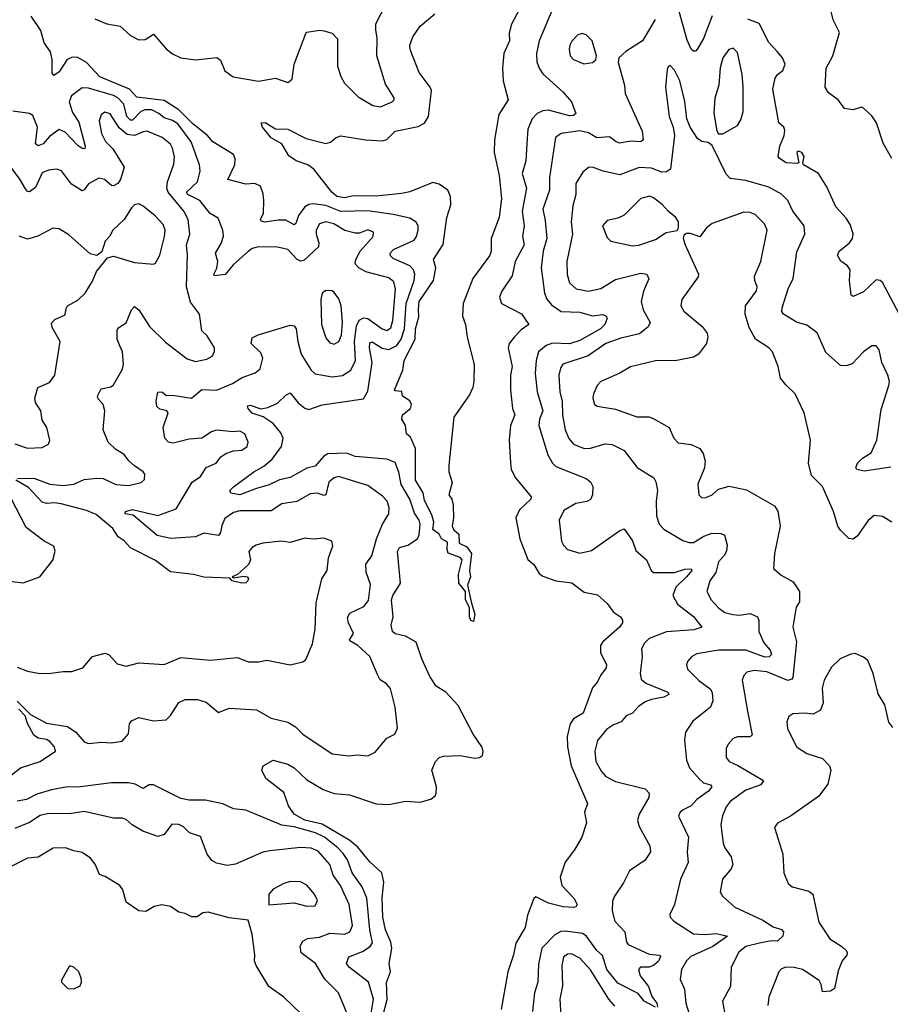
# Model space of a CAD drawing. Extents: x 2133489 to 2292442, y 756223 to 916462.
# Tile 133 of 256: x 2165138 to 2169283, y 865600 to 870286. Entities that reach past the tile are written whole.
import ezdxf

# ---------------------------------------------------------------- set-up
doc = ezdxf.new("R2010")
doc.units = 0

msp = doc.modelspace()

# ---------------------------------------------------------------- linework, layer by layer
at = {"layer": '0CON20XD'}
for points in [[(2169289.5, 869625), (2169249, 869699), (2169217.4, 869795), (2169195, 869828.2), (2169155, 869866), (2169145, 869870), (2169105, 869858.1), (2169065, 869863.8), (2169035, 869904.2), (2168988.2, 869938.2), (2168973.1, 869965), (2168976.9, 870055), (2169008.8, 870115), (2169040, 870225), (2169010, 870285), (2168964.1, 870474.1)], [(2165495, 870290.4), (2165553.2, 870266.8), (2165615.3, 870255.3), (2165665, 870211.8), (2165705, 870190), (2165735, 870192.2), (2165775, 870218), (2165835, 870147.1), (2165865, 870124.4), (2165905.4, 870105.4), (2165974.6, 870094.6), (2166076.8, 870106.8), (2166094.3, 870094.3), (2166115, 870043.3), (2166154.5, 870014.5), (2166275, 869994.3), (2166355, 870008.6), (2166415, 869986.7), (2166435, 870002.5), (2166444.4, 870075), (2166499.3, 870220.7), (2166505, 870226.2), (2166565, 870236), (2166585, 870234), (2166625, 870222), (2166650, 870195), (2166651.2, 870065), (2166666, 870016), (2166684.2, 869984.2), (2166749.1, 869919.1), (2166818.3, 869878.3), (2166855, 869871.5), (2166911.2, 869895), (2166920, 869905), (2166920, 869915), (2166878.7, 869978.7), (2166838.7, 870115), (2166839.4, 870199.4), (2166833.1, 870236.9), (2166833.3, 870266.7), (2166884.2, 870365)], [(2167542.5, 870385), (2167478.8, 870265), (2167467.6, 870222.4), (2167469.2, 870185), (2167442.9, 870125), (2167436.8, 870055), (2167438.8, 869995), (2167464, 869905), (2167419.6, 869835), (2167398.2, 869715), (2167397.3, 869655), (2167420.4, 869545), (2167431.5, 869435), (2167420.5, 869345), (2167381.8, 869245), (2167382.7, 869182.7), (2167375, 869162), (2167294.5, 869055), (2167248.5, 868935), (2167246.5, 868875), (2167260.8, 868835), (2167267.5, 868775), (2167302, 868645), (2167300, 868565), (2167295.6, 868535), (2167279.3, 868500.7), (2167204, 868395), (2167180, 868165), (2167181.2, 868135), (2167195.9, 868084.1), (2167180.8, 868025), (2167194.3, 868004.3), (2167201.2, 867975), (2167202.5, 867915), (2167196.2, 867875), (2167205, 867858.8), (2167228.3, 867838.3), (2167230, 867795), (2167266.8, 867776.8), (2167288.1, 867745), (2167278.9, 867665), (2167284.2, 867635), (2167269.1, 867595), (2167286.9, 867515), (2167304.5, 867455), (2167298.1, 867421.9), (2167285, 867426), (2167279.1, 867445), (2167278.8, 867488.8), (2167260.5, 867525), (2167260, 867565), (2167228.2, 867605), (2167226.9, 867645), (2167244.3, 867715), (2167235, 867726.5), (2167177.8, 867747.8), (2167172.5, 867765), (2167175, 867798.8), (2167146.2, 867816.2), (2167135, 867837.5), (2167105, 867860), (2167110, 867895), (2167099.1, 867929.1), (2167065, 867997.5), (2167058.6, 868035), (2167022.5, 868095), (2167021.5, 868245), (2166998.8, 868298.8), (2166980, 868315), (2166974, 868355), (2166956.9, 868385), (2166960.8, 868405), (2166997.5, 868435), (2167003.3, 868455), (2166995, 868472.5), (2166960, 868495), (2166956.4, 868516.4), (2166925, 868520), (2166922.5, 868525), (2166962.3, 868617.7), (2166967.5, 868665), (2167019.7, 868765), (2167022.8, 868815), (2167037.7, 868872.3), (2167036.7, 868906.7), (2167040, 868945), (2167108.2, 869045), (2167118.2, 869105), (2167108.1, 869145), (2167153, 869217), (2167171.3, 869345), (2167189.6, 869405), (2167188.2, 869445), (2167175.4, 869475), (2167135, 869503.8), (2167105, 869510.8), (2166995, 869466.4), (2166955, 869458.8), (2166835, 869446.2), (2166725, 869447.3), (2166685, 869438.9), (2166648, 869445), (2166623.8, 869465), (2166538, 869575), (2166508.8, 869595), (2166454.4, 869614.4), (2166418.3, 869638.3), (2166385, 869696), (2166335, 869724.4), (2166292.9, 869775), (2166286.7, 869795), (2166306.7, 869796.7), (2166355, 869766.7), (2166415, 869765.7), (2166500.9, 869720.9), (2166595, 869697.5), (2166617, 869703), (2166644.2, 869725.8), (2166666.1, 869733.9), (2166784.8, 869714.8), (2166865, 869709), (2166885, 869716.1), (2166925, 869756.3), (2167035, 869777.8), (2167065, 869793.5), (2167084.5, 869825.5), (2167098.7, 869948.7), (2167092.5, 869965), (2167040, 870035), (2166996.2, 870145), (2166994.6, 870164.6), (2167009.2, 870205), (2167045, 870256.2), (2167113.8, 870315)], [(2166884.4, 865704.4), (2166902.7, 865755), (2166896.7, 865795), (2166910.2, 865865), (2166904, 865895), (2166878.5, 865955), (2166866.1, 866015), (2166863.8, 866106.2), (2166871.7, 866181.7), (2166861.1, 866225), (2166805, 866278.5), (2166748, 866348), (2166709.2, 866379.2), (2166577.5, 866457.5), (2166495, 866476.6), (2166444.3, 866505), (2166416.7, 866545), (2166395, 866607.8), (2166309.2, 866675), (2166291.2, 866715), (2166296.7, 866735), (2166345, 866762.5), (2166415, 866742.5), (2166445, 866726), (2166505, 866668), (2166582.4, 866622.4), (2166635, 866603.9), (2166707.1, 866597.1), (2166835, 866554.6), (2166895, 866551.5), (2166975, 866567.5), (2167045, 866562.5), (2167095, 866577.1), (2167115, 866592.5), (2167121.1, 866605), (2167121.9, 866635), (2167100, 866715), (2167117.1, 866755), (2167135, 866774.3), (2167155, 866781.1), (2167235, 866784.6), (2167305, 866772.2), (2167327.5, 866775), (2167341.2, 866785), (2167344.2, 866805), (2167338.1, 866825), (2167295.9, 866885.9), (2167225, 867022.5), (2167166.4, 867086.4), (2167121.1, 867115), (2167090.2, 867160.2), (2167051.8, 867245), (2167025, 867324.2), (2166975, 867352.9), (2166925, 867363.8), (2166911.9, 867375), (2166906.7, 867405), (2166915.4, 867444.6), (2166908, 867525), (2166913.9, 867545), (2166950.8, 867605), (2166936.9, 867755), (2166946.1, 867773.9), (2166985.2, 867784.8), (2167031.5, 867815), (2167039.8, 867835), (2167044, 867885), (2167039.6, 867905), (2167017.8, 867937.8), (2166995.2, 868005), (2166953.6, 868073.6), (2166943.5, 868133.5), (2166925, 868178.9), (2166885, 868193.9), (2166735, 868206.7), (2166695, 868222.6), (2166605, 868220.6), (2166585, 868208.4), (2166545, 868162), (2166505, 868151.1), (2166425, 868108.1), (2166375, 868096.9), (2166325, 868072.8), (2166265.5, 868054.5), (2166185, 868024.8), (2166142.6, 868032.6), (2166138.5, 868045), (2166155, 868063.5), (2166252.2, 868135), (2166299.4, 868160.6), (2166340.4, 868195), (2166384.6, 868255), (2166392.5, 868295), (2166380.7, 868320.7), (2166343.8, 868363.8), (2166296.3, 868396.3), (2166245, 868414.2), (2166225.6, 868435), (2166221.8, 868448.2), (2166235, 868451.1), (2166285, 868434.4), (2166319.5, 868440.5), (2166365, 868460.6), (2166405, 868499.5), (2166425, 868510), (2166462.9, 868462.9), (2166495, 868437.9), (2166515, 868431.8), (2166577.2, 868452.8), (2166775, 868481.2), (2166795, 868518), (2166815.5, 868654.5), (2166802.3, 868725), (2166805, 868749.1), (2166815, 868753.5), (2166862.8, 868722.8), (2166895, 868717.2), (2166933.9, 868735), (2166954, 868765), (2166970, 868815), (2166977.6, 868935), (2167015.2, 869045), (2167018.8, 869075), (2167011.9, 869095), (2166995, 869114.7), (2166915, 869149.6), (2166902.9, 869162.9), (2166902, 869175), (2166917.4, 869192.6), (2167015, 869236.4), (2167027.3, 869255), (2167035.4, 869285), (2167034.5, 869305), (2167025, 869322.9), (2166995, 869341.1), (2166915, 869359.8), (2166795, 869376.1), (2166666.9, 869373.1), (2166595, 869401.2), (2166535, 869409.2), (2166515, 869407.3), (2166494.5, 869395), (2166465.4, 869355), (2166453.1, 869316.9), (2166445, 869309.5), (2166405, 869332.7), (2166367.9, 869332.1), (2166305, 869323.4), (2166287.9, 869327.9), (2166284.4, 869335), (2166298.5, 869365), (2166300.7, 869425), (2166297.6, 869457.6), (2166283.6, 869493.6), (2166257.4, 869507.4), (2166215, 869503.6), (2166128.6, 869525), (2166161.8, 869595), (2166164, 869624), (2166156.2, 869645), (2166057.2, 869705), (2166031.6, 869735), (2165961.4, 869791.4), (2165895, 869857.8), (2165825, 869901.5), (2165695, 869917.9), (2165660.9, 869955), (2165520, 870015), (2165455, 870082.5), (2165415, 870105.9), (2165387.3, 870107.3), (2165363.3, 870096.7), (2165325, 870038.9), (2165300.8, 870020.8), (2165293.1, 870033.1), (2165292.8, 870097.2), (2165285, 870133.3), (2165255, 870176), (2165238.1, 870235), (2165192.5, 870302.5)], [(2167671.4, 870328.6), (2167610.7, 870185), (2167598, 870125), (2167600.4, 870085), (2167610.4, 870055), (2167628.8, 870028.8), (2167725, 869940.9), (2167764.4, 869895), (2167785, 869840), (2167775, 869831.1), (2167755, 869828.7), (2167655, 869856), (2167627.8, 869852.2), (2167600.9, 869839.1), (2167577.3, 869815), (2167557.1, 869765), (2167551.9, 869695), (2167546.9, 869615), (2167529.7, 869555), (2167550, 869485), (2167529.4, 869375), (2167540.2, 869305), (2167532, 869255), (2167540, 869215), (2167496, 869135), (2167482.6, 869067.4), (2167432.7, 868995), (2167421.2, 868965), (2167431.4, 868935), (2167526.8, 868886.8), (2167561.2, 868835), (2167525, 868810), (2167493, 868777), (2167468.5, 868745), (2167463.3, 868725), (2167482, 868635), (2167474.1, 868594.1), (2167474.1, 868525), (2167483.6, 868435), (2167494.3, 868405), (2167473.8, 868355), (2167468.5, 868285), (2167473.6, 868176.4), (2167476.9, 868145), (2167497.8, 868105), (2167573.3, 868015), (2167570.5, 868005), (2167516.5, 867953.5), (2167499.5, 867915), (2167518.1, 867815), (2167557, 867717), (2167585, 867693.8), (2167611.2, 867651.2), (2167627.6, 867637.6), (2167690, 867615), (2167766.7, 867606.7), (2167825, 867561.2), (2167888.3, 867548.3), (2167935, 867507.5), (2167965, 867466.7), (2167998.8, 867445), (2168007.7, 867427.7), (2168007.1, 867415), (2167992.9, 867395), (2167914.6, 867325.4), (2167902.9, 867307.1), (2167902.5, 867275), (2167930.6, 867215), (2167929.3, 867200.7), (2167902.5, 867165), (2167889.2, 867135), (2167864.2, 867105.8), (2167819.6, 866985), (2167775, 866958), (2167758.4, 866935), (2167744.8, 866875), (2167745.2, 866825), (2167762.8, 866735), (2167841.1, 866555), (2167827.1, 866515), (2167836.4, 866463.6), (2167813.9, 866396.1), (2167778.8, 866335), (2167735, 866276.7), (2167710.6, 866205), (2167718.6, 866165), (2167775.8, 866105), (2167791.2, 866075), (2167785.8, 866064.2), (2167775, 866060), (2167725, 866064.1), (2167655, 866081.6), (2167595, 866111.4), (2167585, 866104), (2167555.3, 866025), (2167544.1, 865965.9), (2167499.1, 865890.9), (2167489.4, 865835), (2167461.5, 865755), (2167429.6, 865575)], [(2168435, 870304.6), (2168392.8, 870197.2), (2168365, 870147.8), (2168355, 870136.9), (2168345, 870136.7), (2168335, 870145.6), (2168315, 870189.2), (2168276.8, 870325)], [(2168163, 870287), (2168102.2, 870185), (2168023.3, 870135), (2167990, 870105), (2167987, 870083), (2168017.8, 869975), (2168020.6, 869935), (2168101.1, 869755), (2168106.5, 869715), (2168095, 869704.6), (2168045, 869707.7), (2167995, 869699.2), (2167976.9, 869705), (2167945, 869728.2), (2167885.3, 869724.7), (2167845, 869748.4), (2167805, 869758.1), (2167715, 869744.2), (2167689.1, 869725), (2167660.6, 869535), (2167659.7, 869475), (2167627.8, 869385), (2167639.9, 869329.9), (2167646.6, 869245), (2167630, 869185), (2167619.7, 869105), (2167636.8, 868985), (2167646.9, 868956.9), (2167669.9, 868929.9), (2167715, 868896.9), (2167805, 868894.2), (2167865, 868876.1), (2167913.7, 868883.7), (2167930, 868875), (2167934.2, 868865), (2167922.9, 868835), (2167903.5, 868815), (2167805, 868759.3), (2167755, 868743.6), (2167675, 868747.1), (2167643.7, 868736.3), (2167607.7, 868705), (2167595.8, 868665), (2167592.1, 868602.1), (2167601, 868515), (2167628.5, 868425), (2167612.5, 868385), (2167610, 868355), (2167652.7, 868215), (2167673.8, 868175), (2167690.1, 868160.1), (2167835, 868102.2), (2167855, 868086), (2167865.7, 868065), (2167864.4, 868025), (2167855, 868003.1), (2167837.1, 867992.9), (2167785, 867984), (2167728.9, 867951.1), (2167705.3, 867904.7), (2167717.5, 867805), (2167726.2, 867785), (2167745.3, 867765.3), (2167805, 867747.9), (2167859.5, 867760.5), (2167995, 867855.8), (2168015, 867862.9), (2168055, 867806.2), (2168070.5, 867760.5), (2168121.4, 867715), (2168144.6, 867664.6), (2168155, 867655.6), (2168255, 867656), (2168305, 867670.5), (2168335, 867672.5), (2168337.1, 867665), (2168312.9, 867635), (2168260.7, 867585), (2168247.7, 867545), (2168270, 867505), (2168345.8, 867445.8), (2168385.5, 867394.5), (2168347.2, 867382.8), (2168216.8, 867373.3), (2168135, 867341.1), (2168111.7, 867318.3), (2168097.9, 867292.1), (2168101.1, 867255), (2168091.8, 867175), (2168097.1, 867147.1), (2168118.9, 867128.9), (2168222.9, 867085), (2168227.5, 867075), (2168205, 867061.2), (2168145, 867051.4), (2168115, 867038.9), (2168083.1, 867016.9), (2168055, 866985.7), (2168025, 866972.5), (2168000.8, 866945), (2167965, 866930.4), (2167932.1, 866907.9), (2167888.8, 866855), (2167876.1, 866805), (2167880, 866755), (2167907.3, 866707.3), (2167928.6, 866685), (2167975, 866660.9), (2168116, 866626), (2168134.2, 866605), (2168133.1, 866585), (2168086.4, 866505), (2168079.1, 866475), (2168086.7, 866446.7), (2168138.1, 866355), (2168141.1, 866325), (2168115, 866285.6), (2168040.8, 866235), (2168012.1, 866177.9)], [(2169325, 868886.5), (2169245.4, 869035), (2169235, 869045.7), (2169215, 869047.8), (2169155, 868990.8), (2169105, 868968.8), (2169096.7, 868975), (2169088.5, 869045), (2169091.1, 869095), (2169078.6, 869115), (2169046.9, 869136.9), (2169030.6, 869165), (2169038.9, 869185), (2169088.6, 869225), (2169102.2, 869245), (2169106.4, 869266.4), (2169091.2, 869311.2), (2169072.3, 869342.3), (2169023.8, 869395), (2168980.3, 869490.3), (2168941.4, 869555), (2168870, 869595), (2168866.2, 869605), (2168872, 869635), (2168860.8, 869655), (2168845, 869660), (2168838, 869655), (2168847.5, 869605), (2168838.6, 869601.4), (2168786.2, 869605), (2168754.3, 869625), (2168748.6, 869635), (2168756.7, 869685), (2168776.9, 869735), (2168780.5, 869760.5), (2168775.6, 869775.6), (2168751.2, 869795), (2168722.9, 869955), (2168735, 870008.8), (2168745, 870025.7), (2168771.2, 870045), (2168781.2, 870075), (2168770, 870105), (2168743.1, 870135), (2168705, 870177.1), (2168657.9, 870267.9), (2168605, 870288.6)], [(2167823.6, 870076.4), (2167865, 870082), (2167880, 870095), (2167884, 870115), (2167863.3, 870185), (2167834.5, 870214.5), (2167815, 870220), (2167795, 870214.3), (2167766.2, 870183.8), (2167756.7, 870165), (2167752.9, 870145), (2167758.9, 870115), (2167775, 870097.1), (2167823.6, 870076.4)], [(2168485, 869742.5), (2168555, 869782.5), (2168570.9, 869809.1), (2168581.3, 869848.7), (2168582.7, 869967.3), (2168576.7, 870025), (2168555, 870130), (2168535, 870150.8), (2168514.2, 870145), (2168485.4, 870104.6), (2168472.2, 870057.8), (2168466.5, 869975), (2168447, 869913), (2168442.2, 869842.2), (2168457, 869757), (2168465, 869742.5), (2168485, 869742.5)], [(2169285, 868156.6), (2169157.5, 868137.5), (2169123.1, 868145), (2169119.1, 868155), (2169126.8, 868175), (2169150.2, 868199.8), (2169190.9, 868225), (2169218.2, 868285), (2169239.7, 868430.3), (2169275.6, 868545), (2169278.1, 868565), (2169271.4, 868595), (2169242.9, 868655), (2169230, 868715), (2169215, 868733.3), (2169195, 868734), (2169155, 868705.6), (2169101.4, 868648.6), (2169071.7, 868638.3), (2169045, 868640.8), (2168975, 868702.5), (2168935, 868796), (2168885, 868832.5), (2168836.4, 868846.4), (2168774.2, 868885), (2168766.7, 868896.7), (2168767.5, 868915), (2168796.9, 869005), (2168820, 869055), (2168837.9, 869182.1), (2168875.5, 869265), (2168872.5, 869305), (2168818.5, 869375), (2168794.5, 869425), (2168765, 869456.2), (2168705, 869489.1), (2168595, 869520.9), (2168520.3, 869530.3), (2168501.7, 869551.7), (2168435, 869687.5), (2168415, 869702.5), (2168385, 869706.7), (2168365, 869721.2), (2168329.2, 869775), (2168313.1, 869815), (2168305, 869897.5), (2168280, 869995), (2168255, 870046.2), (2168235, 870068.8), (2168225, 870062.5), (2168220.9, 870049.1), (2168212.7, 869965), (2168230, 869825), (2168248.8, 869775), (2168255.5, 869735), (2168236.2, 869575), (2168217, 869563), (2168195, 869561.1), (2168145, 869580), (2168087.6, 869582.4), (2167995, 869547.5), (2167915, 869565.5), (2167865, 869584.4), (2167845, 869582.9), (2167818.8, 869561.2), (2167785, 869506.7), (2167785.9, 869454.1), (2167771.1, 869401.1), (2167763.2, 869325), (2167769.3, 869265), (2167742.7, 869135), (2167744, 869074), (2167755, 869034.2), (2167787.5, 869005), (2167845, 868994.2), (2167905, 869007.1), (2167975, 869049.2), (2168095, 869079.7), (2168124, 869075), (2168133.3, 869053.3), (2168108.2, 868995), (2168096.2, 868945), (2168106, 868906), (2168139.1, 868845), (2168129.1, 868825), (2168089.1, 868790.9), (2167998.9, 868771.1), (2167928.1, 868745), (2167843.4, 868686.6), (2167723.6, 868646.4), (2167711.9, 868628.1), (2167704.7, 868595), (2167709.4, 868515), (2167720.2, 868469.8)], [(2166549.4, 869285), (2166549.3, 869265), (2166561.6, 869225), (2166559.5, 869205), (2166490, 869140), (2166475, 869137.7), (2166458.2, 869145), (2166415, 869192.9), (2166365, 869203.1), (2166275, 869204.7), (2166245, 869196.7), (2166225, 869183.8), (2166155, 869120.9), (2166116.1, 869073.9), (2166065, 869068), (2166061.5, 869075), (2166076.4, 869103.6), (2166080.7, 869135), (2166069.2, 869175), (2166099.1, 869225), (2166107.8, 869257.8), (2166105.4, 869285), (2166082.2, 869342.2), (2166045, 869364.5), (2165995.9, 869425.9), (2165937.5, 869455), (2165931.3, 869465), (2165984.6, 869515), (2165996.8, 869565), (2165994, 869595), (2165954.8, 869705), (2165890.2, 869790.2), (2165866, 869806), (2165825, 869819.3), (2165800.3, 869840.3), (2165766.9, 869856.9), (2165735, 869857.2), (2165715, 869848.9), (2165675, 869808.6), (2165665, 869807.5), (2165647.9, 869825), (2165633.7, 869883.7), (2165605.1, 869915.1), (2165585, 869926.1), (2165465, 869960.5), (2165435, 869961.5), (2165385, 869923.3), (2165373.3, 869895), (2165388.8, 869845), (2165418.6, 869798.6), (2165449.5, 869685), (2165448.2, 869671.8), (2165435, 869672.5), (2165415, 869686.9), (2165355, 869750.9), (2165325, 869764.1), (2165278.9, 869731.1), (2165249.6, 869695), (2165225, 869686.4), (2165213.2, 869695), (2165222, 869775), (2165200.5, 869830.5), (2165185, 869840.5), (2165105, 869850.6)], [(2165127.7, 868102.3), (2165205, 868104.6), (2165281.2, 868075), (2165345, 868069.3), (2165395, 868075.2), (2165445, 868098.4), (2165505, 868104.7), (2165535, 868103.3), (2165595, 868074), (2165655, 868069.6), (2165716.7, 868083.3), (2165732.5, 868097.5), (2165733, 868123), (2165725.7, 868135), (2165685, 868162.2), (2165656.8, 868186.8), (2165635, 868216.9), (2165595, 868240.9), (2165558.2, 868275), (2165534.5, 868335), (2165543.6, 868425), (2165535.3, 868455.3), (2165511.2, 868481.2), (2165507.9, 868495), (2165525, 868529.5), (2165571.7, 868538.3), (2165585, 868548.1), (2165627.5, 868622.5), (2165632, 868645), (2165627.1, 868705), (2165614.2, 868734.2), (2165601.8, 868765), (2165601.2, 868808.8), (2165609.2, 868820.8), (2165645, 868844), (2165670, 868905), (2165685, 868920.5), (2165705, 868905.5), (2165756.1, 868826.1), (2165831.2, 868751.2), (2165935, 868672.5), (2165975, 868660), (2166029.1, 868670.9), (2166054.2, 868685), (2166065.6, 868705), (2166064.4, 868725), (2166030.9, 868780.9), (2166004.4, 868805), (2165993.1, 868885), (2165951.2, 868941.2), (2165931.3, 869015), (2165936.6, 869165), (2165931.2, 869215), (2165947.6, 869265), (2165939.5, 869335), (2165919.8, 869375), (2165844.3, 869465), (2165838.6, 869485), (2165842.1, 869515), (2165871.9, 869598.1), (2165874.1, 869634.1), (2165865.4, 869675), (2165855, 869694.2), (2165815.6, 869725), (2165745, 869755.8), (2165725, 869753.3), (2165684.8, 869735.2), (2165649.3, 869739.3), (2165611.7, 869771.7), (2165568.3, 869838.3), (2165543.4, 869846.6), (2165525.9, 869834.1), (2165516.8, 869805), (2165527.2, 869745), (2165545.9, 869705.9), (2165581.5, 869671.5), (2165635.2, 869585), (2165617.4, 869525), (2165605, 869506.4), (2165585, 869496.2), (2165575, 869497.9), (2165541.9, 869525), (2165515, 869532.3), (2165465.5, 869505), (2165445, 869476.5), (2165435, 869471.8), (2165383.7, 869503.7), (2165337.4, 869567.4), (2165315, 869574.3), (2165275, 869569.4), (2165245, 869557.1), (2165212.8, 869487.2), (2165185, 869467.8), (2165175, 869469.4), (2165165, 869480.6), (2165138, 869528), (2165087.4, 869595)], [(2168055, 869210.5), (2168085, 869212.7), (2168165, 869239.5), (2168215, 869273.6), (2168267.7, 869282.3), (2168273.8, 869295), (2168274, 869325), (2168262, 869345), (2168224.6, 869374.6), (2168196.6, 869406.6), (2168155, 869438.5), (2168136, 869446), (2168094.2, 869435.8), (2168015, 869356.5), (2167985, 869340.9), (2167935, 869330), (2167913.1, 869305), (2167935, 869250), (2167952.3, 869232.3), (2168055, 869210.5)], [(2165115, 868267.1), (2165175, 868247.5), (2165245, 868250.8), (2165274.1, 868265.9), (2165281.2, 868285), (2165266.2, 868345), (2165245, 868380), (2165238.1, 868425), (2165212.9, 868465), (2165210, 868485), (2165223.8, 868535), (2165279.8, 868560.2), (2165305.7, 868595), (2165330.8, 868755), (2165291.9, 868821.9), (2165288.8, 868841.2), (2165305, 868859.1), (2165355, 868881.2), (2165358.3, 868911.7), (2165366, 868925), (2165415, 868951.4), (2165448.8, 868985), (2165485, 869042.5), (2165502.7, 869087.3), (2165556.4, 869153.6), (2165585, 869160.8), (2165685, 869130), (2165775, 869122), (2165785, 869128), (2165804.6, 869165.4), (2165827.5, 869255), (2165830, 869285), (2165820.9, 869310.9), (2165782.4, 869352.4), (2165725, 869398.9), (2165705, 869410), (2165685, 869405.5), (2165669.4, 869390.6), (2165634.5, 869335), (2165581.4, 869285), (2165565, 869253.8), (2165545, 869232.5), (2165528.3, 869181.7), (2165505, 869163.3), (2165472.7, 869172.7), (2165372.4, 869262.4), (2165325, 869291.4), (2165295, 869294.2), (2165224.5, 869255.5), (2165175, 869241.4), (2165135, 869255.5)], [(2169290, 867895), (2169245, 867921.2), (2169205, 867926.7), (2169177.7, 867902.3), (2169125, 867827.5), (2169105, 867813.3), (2169085, 867816.7), (2169045, 867856.7), (2169032.9, 867875), (2169012.2, 867945), (2168959.2, 868065), (2168907, 868117), (2168892.9, 868175), (2168901.9, 868285), (2168872.5, 868415), (2168829.4, 868505), (2168785, 868548.1), (2168760.3, 868580.3), (2168748.2, 868635), (2168721.8, 868705), (2168704.3, 868725), (2168640.5, 868765), (2168611.1, 868821.1), (2168591.8, 868885), (2168593.1, 868925), (2168645.8, 868995.8), (2168648.6, 869015), (2168636.9, 869045), (2168636.5, 869065), (2168665.4, 869135), (2168695.5, 869284.5), (2168683.3, 869315), (2168638.5, 869358.5), (2168615, 869369.2), (2168585, 869370.4), (2168435, 869315.7), (2168407.5, 869295), (2168375, 869252.5), (2168331.7, 869268.3), (2168312, 869268), (2168300, 869260), (2168296.7, 869245), (2168306.2, 869215), (2168370, 869075), (2168367, 869063), (2168290, 868955), (2168285.8, 868925), (2168299.5, 868899.5), (2168386.3, 868826.3), (2168410, 868795), (2168414.4, 868775), (2168407.8, 868745), (2168368.6, 868695), (2168345, 868680.5), (2168265.5, 868664.5), (2168165, 868662.2), (2168045, 868634.4), (2167995.3, 868604.7), (2167904.2, 868565), (2167887.1, 868545), (2167869.4, 868505), (2167866.9, 868485), (2167874.3, 868455), (2167886.8, 868446.8), (2167975, 868432.7), (2168075, 868396.4), (2168135, 868395.4), (2168156.7, 868386.7), (2168229.4, 868345), (2168251.9, 868295), (2168273, 868273), (2168335, 868264.5), (2168375.4, 868245.4), (2168392, 868222), (2168400.6, 868185), (2168397.2, 868152.8), (2168365.6, 868075), (2168370.8, 868025), (2168385, 868010.8), (2168405, 868011.4), (2168433.8, 868025), (2168465, 868051.4), (2168515, 868066.4), (2168598.2, 868048.2), (2168731.9, 867971.9), (2168747, 867947), (2168757.5, 867875), (2168730.8, 867745), (2168726.7, 867675), (2168762.7, 867642.7), (2168820.3, 867610.3), (2168850.8, 867565), (2168850, 867515), (2168835, 867490), (2168819.1, 867395), (2168835.5, 867325), (2168818.8, 867155), (2168813.2, 867146.8), (2168795, 867141.2), (2168695, 867182.6), (2168635, 867188.9), (2168599.6, 867180.4), (2168584.6, 867165.4), (2168577.9, 867142.1), (2168603.2, 866995), (2168625, 866882), (2168615, 866873.1), (2168555, 866872.7), (2168534.6, 866865.4), (2168511.1, 866838.9), (2168501.7, 866818.3), (2168501.1, 866775), (2168515.4, 866755.4), (2168557.3, 866737.3), (2168678.6, 866665), (2168665.8, 866645), (2168595, 866620), (2168520, 866565), (2168500.8, 866539.2), (2168482.9, 866497.1), (2168476.1, 866456.1), (2168487.3, 866365), (2168494.7, 866344.7), (2168525, 866302), (2168533.5, 866265), (2168524.4, 866245), (2168483.8, 866196.2), (2168473.1, 866135), (2168484, 866115), (2168542.1, 866062.1), (2168675, 866000), (2168725, 865968.4), (2168765, 865955.5), (2168774.3, 865945), (2168771.4, 865925), (2168745, 865900.6), (2168715, 865901.8), (2168659.6, 865890.4), (2168595, 865875.7), (2168561.2, 865848.8), (2168525, 865777.5), (2168521.5, 865685), (2168484.4, 865615), (2168498.5, 865535)], [(2165125, 867043.3), (2165189.8, 866979.8), (2165265, 866938.2), (2165365, 866922.3), (2165405, 866894.6), (2165445, 866849.1), (2165465, 866841.5), (2165527.4, 866847.4), (2165575, 866844.6), (2165625, 866852.5), (2165655, 866887.5), (2165661.2, 866935), (2165670.5, 866949.5), (2165705, 866965.8), (2165775, 866949.2), (2165835, 866954.2), (2165856, 866975), (2165895, 867037.1), (2165925, 867050), (2165985, 867050.8), (2166025, 867037.5), (2166085, 866988.8), (2166135, 867009.5), (2166265, 867002.2), (2166335, 866961.5), (2166415, 866942.9), (2166450.5, 866920.5), (2166485, 866885.5), (2166625, 866791.4), (2166705, 866782.7), (2166745, 866787.8), (2166795, 866783.1), (2166829.8, 866800.2), (2166885, 866866), (2166924.2, 866885.8), (2166935.8, 866914.2), (2166925.6, 867015), (2166903.2, 867103.2), (2166884.6, 867124.6), (2166854.2, 867145), (2166840.5, 867169.5), (2166804.2, 867255), (2166747.3, 867307.3), (2166710.2, 867330.2), (2166707.8, 867335), (2166726.9, 867365), (2166703.5, 867415), (2166699.1, 867440.9), (2166709.1, 867460.9), (2166776.2, 867493.8), (2166798.6, 867521.4), (2166807.8, 867597.8), (2166786.5, 867656.5), (2166786.1, 867695), (2166814.6, 867735), (2166836.1, 867815), (2166865.5, 867885), (2166894.6, 867935), (2166896.9, 867965), (2166887.1, 867995), (2166865, 868019.1), (2166795, 868068.8), (2166655, 868111.5), (2166635, 868106.2), (2166608.9, 868085), (2166594.7, 868025.3), (2166585, 868021.8), (2166555, 868033.3), (2166520, 868030), (2166456.8, 867993.3), (2166385, 867982.1), (2166335, 867949.2), (2166185, 867948.2), (2166155, 867941.5), (2166115, 867912), (2166100.7, 867879.3), (2166094.5, 867845), (2166085, 867831.9), (2166015, 867842.1), (2165975, 867824.7), (2165857.7, 867817.7), (2165791.6, 867831.6), (2165678.2, 867928.3), (2165640, 867935), (2165641.2, 867945), (2165675, 867955.3), (2165795, 867927.1), (2165882.3, 867957.7), (2165958.9, 868085), (2165998.4, 868111.6), (2166025.6, 868155), (2166072.9, 868175), (2166095.5, 868205), (2166119, 868221), (2166155, 868233.6), (2166195, 868238.1), (2166221.4, 868255), (2166225.5, 868275.5), (2166210, 868315), (2166185, 868328.1), (2166154.4, 868324.4), (2166075, 868332.7), (2166050.8, 868325), (2166005, 868294.6), (2165945, 868289.6), (2165868.8, 868271.2), (2165845.9, 868275.9), (2165828.1, 868295), (2165821.4, 868345), (2165843.8, 868415), (2165838.8, 868425), (2165805, 868433.1), (2165791.1, 868445), (2165787.1, 868472.9), (2165795, 868513.1), (2165815, 868514.5), (2165837, 868497), (2165865, 868498.5), (2165955, 868484.5), (2166005, 868525.8), (2166075, 868523.2), (2166150.8, 868555), (2166196.5, 868583.5), (2166258, 868605), (2166281.9, 868625), (2166295.5, 868675), (2166285, 868700), (2166239.5, 868745), (2166245, 868772), (2166273.3, 868786.7), (2166425, 868832.3), (2166445, 868828.8), (2166454.1, 868815), (2166461.5, 868755), (2166477.5, 868695), (2166525, 868617.8), (2166545, 868601.2), (2166625, 868586.7), (2166675, 868592.7), (2166715, 868618.5), (2166735.9, 868664.1), (2166731.5, 868755), (2166740.4, 868829.6), (2166754.4, 868855.6), (2166775, 868866.8), (2166795, 868863.5), (2166862.7, 868815), (2166885, 868807.2), (2166905, 868820.5), (2166914.4, 868855), (2166926.5, 869005), (2166919.1, 869039.1), (2166895, 869057.8), (2166785, 869085.6), (2166752.9, 869105), (2166735.6, 869125), (2166737.5, 869145), (2166758.5, 869185), (2166820.8, 869255), (2166822, 869275), (2166795, 869286.9), (2166755, 869270), (2166735, 869270.4), (2166685, 869282.7), (2166632.5, 869315), (2166595, 869324.3), (2166564.6, 869315), (2166549.4, 869285)], [(2166635, 868742.5), (2166656.5, 868755), (2166670, 868785), (2166675.2, 868845), (2166667.8, 868925), (2166657.7, 868957.7), (2166635, 868987.5), (2166625, 868995.6), (2166595, 868998.1), (2166578, 868985), (2166571.1, 868955), (2166574.7, 868835), (2166595, 868771.4), (2166615, 868748.1), (2166635, 868742.5)], [(2167720.2, 868469.8), (2167721.2, 868405), (2167734.7, 868335), (2167752.7, 868292.7), (2167775, 868265.5), (2167825.4, 868245.4), (2167855, 868246.9), (2167925, 868268.2), (2167958, 868265), (2168015.3, 868235.3), (2168078.1, 868155), (2168156, 868105), (2168166.4, 868086.4), (2168174.4, 868045), (2168167.1, 867995), (2168170, 867925), (2168182.7, 867885), (2168205, 867861.2), (2168295, 867808.2), (2168325, 867797.3), (2168345, 867798.5), (2168395, 867828.2), (2168435, 867842.1), (2168475, 867840.8), (2168492.7, 867832.7), (2168505.3, 867785), (2168502.4, 867757.6), (2168492.8, 867737.2), (2168465, 867706.7), (2168451.2, 867655), (2168423.8, 867615), (2168408.5, 867565), (2168429.5, 867525), (2168465, 867487.5), (2168495.3, 867465.3), (2168532.5, 867455), (2168565, 867452.2), (2168615, 867459.7), (2168650.6, 867445), (2168656.7, 867426.7), (2168657.3, 867375), (2168680.7, 867320.7), (2168711.1, 867285), (2168716.6, 867265), (2168705.8, 867254.2), (2168685, 867251.7), (2168595, 867284.8), (2168465, 867285.6), (2168361.9, 867268.1), (2168337.5, 867255), (2168317.6, 867232.4), (2168312.9, 867215), (2168317.1, 867195), (2168370.4, 867140.4), (2168425, 867101.4), (2168433.8, 867083.8), (2168437.7, 867045), (2168426, 867014), (2168341.9, 866948.1), (2168307.1, 866895), (2168303, 866857), (2168312, 866762), (2168326.9, 866725), (2168375, 866670), (2168393.4, 866653.4), (2168426.2, 866645), (2168432.2, 866635), (2168417.7, 866615), (2168361.8, 866575), (2168334.7, 866545.3), (2168295.9, 866525.9), (2168281.4, 866515), (2168274.5, 866495), (2168321.2, 866395), (2168316.2, 866325), (2168319.6, 866275), (2168283.5, 866195), (2168255.6, 866075), (2168232.7, 866027.3), (2168233.8, 866015), (2168252, 865995), (2168345, 865935.3), (2168398, 865932), (2168455, 865937.2), (2168507.5, 865925), (2168438, 865875), (2168332.6, 865827.4), (2168312.3, 865807.7), (2168289.1, 865765), (2168282.6, 865717.4), (2168302.7, 865672.7), (2168309.6, 865605), (2168325.3, 865555)], [(2165125, 867204.4), (2165175, 867185.6), (2165225, 867175.7), (2165275, 867174), (2165345, 867184.2), (2165386.5, 867183.5), (2165438, 867202), (2165483.9, 867256.1), (2165545, 867271.4), (2165563.5, 867263.5), (2165601.3, 867221.3), (2165645, 867210), (2165705.6, 867225.6), (2165825, 867217.8), (2165905, 867250.9), (2166045, 867238.5), (2166175, 867250), (2166225, 867230.8), (2166275, 867230.8), (2166315, 867238.6), (2166425, 867216), (2166485, 867230), (2166499.2, 867240.8), (2166531.1, 867315), (2166543.8, 867386.2), (2166549.8, 867510.2), (2166575.8, 867625), (2166601.4, 867665), (2166607.1, 867725), (2166628.3, 867781.7), (2166623.3, 867805), (2166585, 867819.2), (2166535, 867814.4), (2166495, 867819.1), (2166425, 867798.1), (2166384.3, 867804.3), (2166295, 867795.5), (2166263.8, 867785), (2166245, 867774.4), (2166228.9, 867755), (2166236.4, 867715), (2166227.2, 867692.8), (2166175, 867646.2), (2166150, 867635), (2166155, 867630), (2166205, 867638), (2166220, 867635), (2166226.6, 867626.6), (2166224.2, 867615), (2166215, 867605.8), (2166195, 867604.6), (2166150, 867615), (2166137.5, 867627.5), (2166015, 867633.1), (2165965, 867645.5), (2165855, 867658.9), (2165785, 867712.1), (2165665, 867773.1), (2165635, 867805.5), (2165605.8, 867825), (2165581.8, 867865), (2165501.4, 867931.4), (2165455, 867951), (2165335, 867981.4), (2165303.2, 867986.7), (2165265, 867984.1), (2165245, 867990.3), (2165179.9, 868059.9), (2165118.8, 868095)], [(2165078, 867615), (2165155, 867605.5), (2165233.3, 867635), (2165295.7, 867714.3), (2165306.4, 867756.4), (2165300.7, 867780.7), (2165255, 867804), (2165168.9, 867868.9), (2165096.8, 868006.8)], [(2169295, 866917.5), (2169275, 866943.3), (2169255.7, 867025.7), (2169225, 867077.5), (2169201.1, 867175), (2169175, 867235.8), (2169155, 867252.5), (2169115, 867269.2), (2169095, 867266.9), (2169044.3, 867245), (2169003.1, 867205), (2168967.8, 867142.2), (2168958.2, 867105), (2168962.2, 867035), (2168950.3, 866999.7), (2168915, 866981.4), (2168875, 866985.8), (2168817.9, 866982.1), (2168799.7, 866970.3), (2168789.5, 866945), (2168792.7, 866912.7), (2168836.1, 866826.1), (2168885, 866794), (2168959.7, 866769.7), (2168993.3, 866735), (2169000, 866715), (2168985, 866647.5), (2168940.3, 866589.7), (2168806.7, 866495), (2168745, 866462.5), (2168731.7, 866441.7), (2168771.4, 866315), (2168776, 866225), (2168796.2, 866175), (2168815, 866159.2), (2168895, 866139.2), (2168914, 866125), (2168941.7, 865991.7), (2168995, 865910.9), (2169052.5, 865875), (2169074.2, 865855), (2169076.9, 865845), (2169075.4, 865834.6), (2169052.6, 865807.4), (2169035, 865759.2), (2169017.3, 865675), (2168998.2, 865661.8), (2168960.1, 865660.1), (2168954, 865695), (2168943.7, 865713.7), (2168865.2, 865765.2), (2168825, 865775.3), (2168785, 865776.9), (2168765, 865768.9), (2168752.5, 865755), (2168704.4, 865634.4), (2168700, 865595)], [(2165075, 866673.2), (2165142, 866725), (2165235, 866755.3), (2165307.5, 866805), (2165303.3, 866825), (2165281, 866851), (2165265, 866860), (2165225, 866866.7), (2165205, 866881.6), (2165175, 866936.9), (2165163.2, 866973.2), (2165133.5, 867005)], [(2166805, 865518.5), (2166822, 865625), (2166799.1, 865705), (2166707.3, 865775), (2166693.9, 865795), (2166704.8, 865825.2), (2166769.3, 865850.7), (2166806.2, 865875), (2166817.3, 865892.7), (2166805.2, 865955), (2166789.8, 866105), (2166768.8, 866158.8), (2166720.5, 866225), (2166697.7, 866287.7), (2166677.7, 866317.7), (2166653, 866345), (2166589.6, 866395), (2166545.9, 866415.9), (2166445, 866444.8), (2166385, 866452.1), (2166214.6, 866524.6), (2166155, 866530), (2166105, 866554.6), (2166022.2, 866572.2), (2165945, 866571.7), (2165905, 866580.2), (2165775, 866645.2), (2165754.8, 866645.2), (2165725, 866627.3), (2165687.4, 866647.4), (2165655, 866653.6), (2165575, 866653.9), (2165415, 866633.3), (2165365, 866635.8), (2165288.9, 866621.1), (2165219.9, 866600.1), (2165170, 866575), (2165125, 866567.5)], [(2166696.9, 865555), (2166655.3, 865655.3), (2166590.2, 865720.2), (2166546.4, 865795), (2166477.8, 865845), (2166472.6, 865877.4), (2166485, 865900.8), (2166507.3, 865912.7), (2166565, 865920.3), (2166615, 865938.8), (2166685, 865933.3), (2166710, 865945), (2166722, 865975), (2166706.2, 866075), (2166665.3, 866165), (2166629.8, 866215), (2166614.7, 866265), (2166559.3, 866329.3), (2166525, 866342.5), (2166474.1, 866345.9), (2166328.8, 866331.2), (2166295, 866324.5), (2166165, 866267.8), (2166125, 866260), (2166075, 866271.1), (2166052.5, 866285), (2166030, 866315), (2165998.2, 866398.2), (2165946.9, 866416.9), (2165917.1, 866445), (2165895, 866456.4), (2165861.9, 866458.1), (2165825, 866407.5), (2165795, 866398.6), (2165724.7, 866424.7), (2165672.5, 866455), (2165645, 866479.2), (2165625.5, 866485.5), (2165585, 866485.6), (2165445, 866517.5), (2165375, 866506.6), (2165275, 866508.4), (2165235, 866499.1), (2165183.9, 866466.1), (2165115, 866436.7)], [(2166477.5, 865555), (2166395, 865634.2), (2166324, 865685), (2166264.3, 865785), (2166255.6, 865805), (2166257.1, 865835), (2166244.2, 865934.2), (2166225, 866000), (2166135, 866012), (2166035, 866037.8), (2166010, 866035), (2165983.1, 866016.9), (2165956.8, 866016.8), (2165925, 866032), (2165895, 866038), (2165855, 866066), (2165815, 866073.8), (2165777.5, 866065), (2165738.3, 866041.7), (2165705, 866044.2), (2165645, 866086.7), (2165628.6, 866145), (2165614, 866165), (2165545, 866208), (2165518, 866218), (2165496.4, 866266.4), (2165474.2, 866295), (2165435, 866322.9), (2165395, 866330), (2165355.4, 866345.4), (2165297.6, 866342.4), (2165225, 866300.8), (2165174.5, 866295.5), (2165085, 866249.5)], [(2166505, 866067.8), (2166545, 866068.8), (2166555.8, 866094.2), (2166541.4, 866125), (2166505, 866167.1), (2166475, 866182.9), (2166425, 866184.3), (2166395, 866175.6), (2166345, 866148.6), (2166323.1, 866125), (2166323.6, 866073.6), (2166445, 866082.7), (2166505, 866067.8)], [(2168012.1, 866177.9), (2167968.9, 866115), (2167959.4, 866090.6), (2167957.7, 866045), (2167970.5, 865995), (2168018.2, 865945), (2168027.3, 865895), (2168034.7, 865884.7), (2168135, 865838), (2168184.3, 865834.3), (2168188.1, 865828.1), (2168179.3, 865805), (2168155, 865784.2), (2168135, 865776.4), (2168093.8, 865776.2), (2168083.3, 865765), (2168091.8, 865735), (2168130.8, 865685), (2168146.5, 865636.5), (2168171.2, 865605), (2168173.8, 865586.2)], [(2168165, 865585.7), (2168111.1, 865615), (2168081.7, 865651.7), (2167985, 865700.4), (2167933.5, 865765), (2167912.4, 865832.4), (2167885, 865855.5), (2167835.2, 865925.2), (2167817.3, 865937.3), (2167735, 865948.8), (2167714.2, 865945.8), (2167685, 865931.2), (2167623.2, 865866.8), (2167608.3, 865791.7), (2167604.3, 865705), (2167589.4, 865655), (2167579.1, 865565)], [(2167971.4, 865591.4), (2167942.6, 865625), (2167855, 865763.3), (2167805, 865819.1), (2167765, 865840.4), (2167745, 865838.9), (2167727.1, 865825), (2167718.1, 865785), (2167722.1, 865687.9), (2167710, 865625), (2167713.6, 865545)], [(2165395, 865673.3), (2165425, 865687.5), (2165432.5, 865705), (2165430, 865725), (2165420, 865755), (2165395, 865777.5), (2165375, 865782.5), (2165337.5, 865715), (2165337.5, 865705), (2165367.5, 865675), (2165395, 865673.3)], [(2166866.1, 865543.9), (2166886.9, 865623.1), (2166884.4, 865704.4)]]:
    msp.add_lwpolyline(points, dxfattribs=at)

doc.saveas('drawing.dxf')
